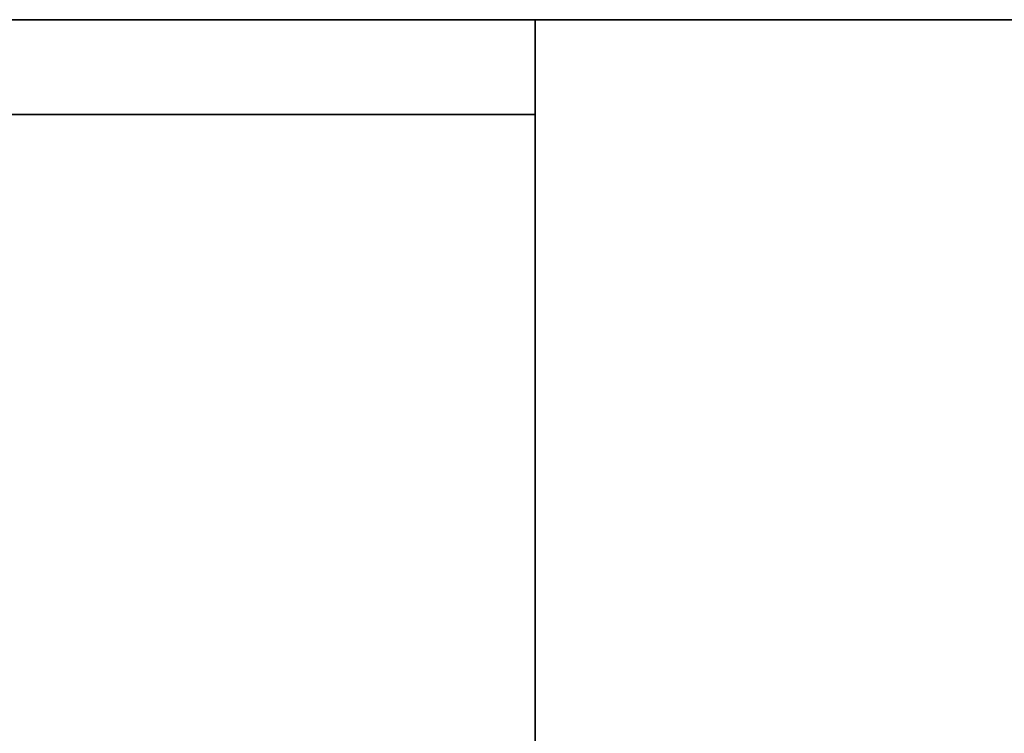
# Model space of a CAD drawing. Extents: x 413.3 to 457.5, y 5047.8 to 5050.
# Tile 36 of 256: x 413.417 to 413.5157, y 5049.9534 to 5050.025. Entities that reach past the tile are written whole.
import ezdxf

# ---------------------------------------------------------------- set-up
doc = ezdxf.new("R2010")
doc.units = 0
doc.header["$LTSCALE"] = 150
doc.header["$MEASUREMENT"] = 0
doc.layers.add('3DFACE_SHAPE', color=7, linetype='CONTINUOUS')

msp = doc.modelspace()

# ---------------------------------------------------------------- linework, layer by layer
at = {"layer": '3DFACE_SHAPE', "color": 13}
for points, invisible_edges in [([(413.268689, 5050.025009, -2.5), (413.468689, 5050.025009, -2.5), (413.365539, 5050.015509, -2.5)], 14), ([(413.268689, 5050.025009, -0.2), (413.371839, 5050.015509, -0.2), (413.468689, 5050.025009, -0.2)], 3), ([(413.268689, 5050.025009, -2.5), (413.268689, 5050.025009, -0.2), (413.468689, 5050.025009, -2.5)], 2), ([(413.268689, 5050.025009, -0.2), (413.468689, 5050.025009, -0.2), (413.468689, 5050.025009, -2.5)], 12), ([(413.468689, 5050.025009, -0.2), (413.268689, 5050.025009, -0.2), (413.371839, 5050.025009, -0.1905)], 14), ([(413.468689, 5050.025009), (413.365539, 5050.025009, -0.0095), (413.268689, 5050.025009)], 3), ([(413.468689, 5047.825009), (413.468689, 5050.025009), (413.268689, 5047.825009)], 2), ([(413.468689, 5050.025009), (413.268689, 5050.025009), (413.268689, 5047.825009)], 12), ([(413.268689, 5047.825009, -0.2), (413.268689, 5050.025009, -0.2), (413.468689, 5047.825009, -0.2)], 2), ([(413.268689, 5050.025009, -0.2), (413.468689, 5050.025009, -0.2), (413.468689, 5047.825009, -0.2)], 12), ([(413.365539, 5050.015509, -2.5), (413.468689, 5050.025009, -2.5), (413.371839, 5050.015509, -2.5)], 15), ([(413.371839, 5050.025009, -0.0095), (413.365539, 5050.025009, -0.0095), (413.468689, 5050.025009)], 15), ([(413.468689, 5050.025009, -2.5), (413.468689, 5050.015509, -2.5), (413.371839, 5050.015509, -2.5)], 12), ([(413.371839, 5050.015509, -0.2), (413.468689, 5050.015509, -0.2), (413.468689, 5050.025009, -0.2)], 12), ([(413.468689, 5050.025009, -0.1905), (413.468689, 5050.025009, -0.2), (413.371839, 5050.025009, -0.1905)], 2), ([(413.468689, 5050.025009, -0.0095), (413.371839, 5050.025009, -0.0095), (413.468689, 5050.025009)], 2), ([(413.371839, 5047.825009, -0.0095), (413.371839, 5050.025009, -0.0095), (413.468689, 5047.825009, -0.0095)], 2), ([(413.371839, 5050.025009, -0.0095), (413.468689, 5050.025009, -0.0095), (413.468689, 5047.825009, -0.0095)], 12), ([(413.468689, 5047.825009, -0.1905), (413.468689, 5050.025009, -0.1905), (413.371839, 5047.825009, -0.1905)], 2), ([(413.468689, 5050.025009, -0.1905), (413.371839, 5050.025009, -0.1905), (413.371839, 5047.825009, -0.1905)], 12), ([(413.468689, 5050.025009, -0.0095), (413.468689, 5049.928159, -0.0095), (413.468689, 5050.025009)], 2), ([(413.468689, 5049.928159, -0.0095), (413.468689, 5049.921859, -0.0095), (413.468689, 5050.025009)], 14), ([(413.468689, 5050.025009), (413.468689, 5049.921859, -0.0095), (413.468689, 5049.825009)], 3), ([(413.468689, 5049.825009), (415.268689, 5049.825009), (413.468689, 5050.025009)], 2), ([(415.268689, 5049.825009), (415.268689, 5050.025009), (413.468689, 5050.025009)], 12), ([(413.468689, 5050.025009, -0.0095), (415.268689, 5050.025009, -0.0095), (413.468689, 5049.928159, -0.0095)], 2), ([(415.268689, 5050.025009, -0.0095), (415.268689, 5049.928159, -0.0095), (413.468689, 5049.928159, -0.0095)], 12), ([(413.468689, 5050.025009), (415.268689, 5050.025009), (413.468689, 5050.025009, -0.0095)], 2), ([(415.268689, 5050.025009), (415.268689, 5050.025009, -0.0095), (413.468689, 5050.025009, -0.0095)], 12), ([(415.268689, 5049.825009, -0.2), (413.468689, 5049.825009, -0.2), (415.268689, 5050.025009, -0.2)], 2), ([(413.468689, 5049.825009, -0.2), (413.468689, 5050.025009, -0.2), (415.268689, 5050.025009, -0.2)], 12), ([(415.268689, 5050.025009, -0.1905), (413.468689, 5050.025009, -0.1905), (415.268689, 5049.928159, -0.1905)], 2), ([(413.468689, 5050.025009, -0.1905), (413.468689, 5049.928159, -0.1905), (415.268689, 5049.928159, -0.1905)], 12), ([(415.268689, 5050.025009, -0.2), (413.468689, 5050.025009, -0.2), (415.268689, 5050.025009, -0.1905)], 2), ([(413.468689, 5050.025009, -0.2), (413.468689, 5050.025009, -0.1905), (415.268689, 5050.025009, -0.1905)], 12), ([(413.468689, 5049.825009, -0.2), (413.468689, 5049.928159, -0.1905), (413.468689, 5050.025009, -0.2)], 3), ([(413.468689, 5049.928159, -0.1905), (413.468689, 5050.025009, -0.1905), (413.468689, 5050.025009, -0.2)], 12), ([(413.468689, 5050.025009, -2.5), (413.468689, 5050.025009, -0.2), (413.468689, 5050.015509, -2.5)], 2), ([(413.468689, 5050.025009, -0.2), (413.468689, 5050.015509, -0.2), (413.468689, 5050.015509, -2.5)], 12), ([(413.468689, 5047.825009, -0.0095), (413.468689, 5050.025009, -0.0095), (413.468689, 5047.825009)], 2), ([(413.468689, 5050.025009, -0.0095), (413.468689, 5050.025009), (413.468689, 5047.825009)], 12), ([(413.468689, 5047.825009, -0.2), (413.468689, 5050.025009, -0.2), (413.468689, 5047.825009, -0.1905)], 2), ([(413.468689, 5050.025009, -0.2), (413.468689, 5050.025009, -0.1905), (413.468689, 5047.825009, -0.1905)], 12), ([(413.468689, 5050.015509, -2.5), (413.468689, 5050.015509, -0.2), (413.371839, 5050.015509, -2.5)], 2), ([(413.468689, 5050.015509, -0.2), (413.371839, 5050.015509, -0.2), (413.371839, 5050.015509, -2.5)], 12)]:
    msp.add_3dface(points, dxfattribs=dict(at, invisible_edges=invisible_edges))

doc.saveas('drawing.dxf')
